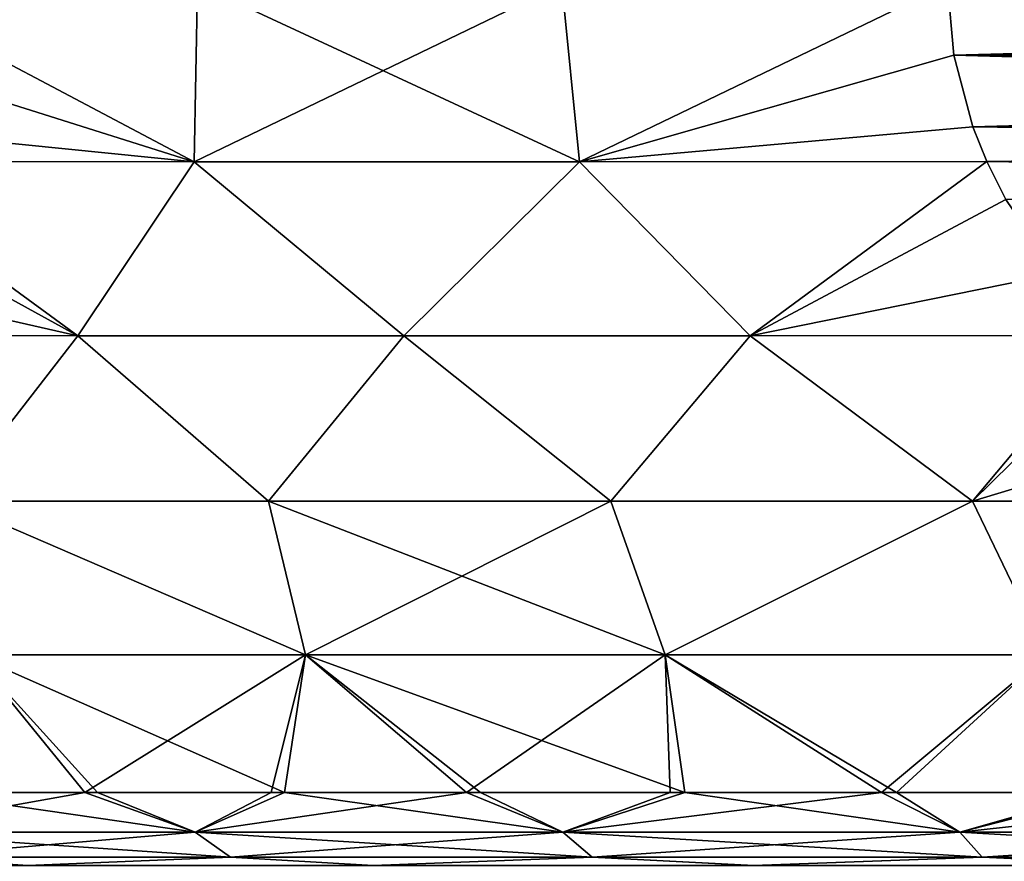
# Model space of a CAD drawing. Header units: metres. Extents: x -71 to 30, y -21 to 69.
# Tile 62 of 111: x -9.52 to -5.33, y 32.52 to 36.11. Entities that reach past the tile are written whole.
import ezdxf

# ---------------------------------------------------------------- set-up
doc = ezdxf.new("R2010")
doc.units = ezdxf.units.M
doc.layers.add('solid_DUSCHE_AUFPUTZ_EU_ASM_SW0003', color=7, linetype='CONTINUOUS')

msp = doc.modelspace()

# ---------------------------------------------------------------- linework, layer by layer
at = {"layer": 'solid_DUSCHE_AUFPUTZ_EU_ASM_SW0003'}
for points in [[(-10.219645, 35.954323, 0.200944), (-10.206499, 36.256329, 0.178175), (-8.778082, 35.499031, -0.807996)], [(-10.219645, 35.954327, 24.799055), (-8.778082, 35.499031, 25.807997), (-10.206499, 36.256329, 24.821825)], [(-10.219645, 35.954323, -149.799057), (-10.206499, 36.256329, -149.821823), (-8.778082, 35.499031, -150.807999)], [(-10.219645, 35.954327, -125.200943), (-8.778082, 35.499031, -124.192001), (-10.206499, 36.256329, -125.178177)], [(-8.778082, 35.499031, -0.807996), (-10.206499, 36.256329, 0.178175), (-8.763804, 36.256329, -0.886401)], [(-8.778082, 35.499031, 25.807997), (-8.763804, 36.256329, 25.8864), (-10.206499, 36.256329, 24.821825)], [(-8.778082, 35.499031, -150.807999), (-10.206499, 36.256329, -149.821823), (-8.763804, 36.256329, -150.886398)], [(-8.778082, 35.499031, -124.192001), (-8.763804, 36.256329, -124.113602), (-10.206499, 36.256329, -125.178177)], [(-8.778082, 35.499031, -0.807996), (-8.763804, 36.256329, -0.886401), (-7.211061, 36.256329, -1.782878)], [(-8.778082, 35.499031, -0.807996), (-7.211061, 36.256329, -1.782878), (-7.136022, 35.499031, -1.75604)], [(-7.136022, 35.499031, 26.756041), (-8.763804, 36.256329, 25.8864), (-8.778082, 35.499031, 25.807997)], [(-8.778082, 35.499031, -150.807999), (-8.763804, 36.256329, -150.886398), (-7.211061, 36.256329, -151.782883)], [(-8.778082, 35.499031, -150.807999), (-7.211061, 36.256329, -151.782883), (-7.136022, 35.499031, -151.756042)], [(-7.136022, 35.499031, -123.243958), (-8.763804, 36.256329, -124.113602), (-8.778082, 35.499031, -124.192001)], [(-7.136022, 35.499031, 26.756041), (-7.211061, 36.256329, 26.782879), (-8.763804, 36.256329, 25.8864)], [(-7.136022, 35.499031, -123.243958), (-7.211061, 36.256329, -123.217125), (-8.763804, 36.256329, -124.113602)], [(-7.136022, 35.499031, -1.75604), (-7.211061, 36.256329, -1.782878), (-5.567764, 36.256329, -2.5)], [(-7.136022, 35.499031, 26.756041), (-5.567764, 36.256329, 27.5), (-7.211061, 36.256329, 26.782879)], [(-7.136022, 35.499031, -151.756042), (-7.211061, 36.256329, -151.782883), (-5.567764, 36.256329, -152.5)], [(-7.136022, 35.499031, -123.243958), (-5.567764, 36.256329, -122.5), (-7.211061, 36.256329, -123.217125)], [(-7.136022, 35.499031, -1.75604), (-5.567764, 36.256329, -2.5), (-5.541472, 35.954327, -2.5)], [(-5.541472, 35.954327, 27.5), (-5.567764, 36.256329, 27.5), (-7.136022, 35.499031, 26.756041)], [(-7.136022, 35.499031, -151.756042), (-5.567764, 36.256329, -152.5), (-5.541472, 35.954327, -152.5)], [(-5.541472, 35.954327, -122.5), (-5.567764, 36.256329, -122.5), (-7.136022, 35.499031, -123.243958)], [(5.541472, 35.954327, -2.5), (-5.541472, 35.954327, -2.5), (-5.567764, 36.256329, -2.5)], [(5.567764, 36.256329, -2.5), (5.541472, 35.954327, -2.5), (-5.567764, 36.256329, -2.5)], [(-5.541472, 35.954327, 27.5), (5.567764, 36.256329, 27.5), (-5.567764, 36.256329, 27.5)], [(5.541472, 35.954327, -152.5), (-5.541472, 35.954327, -152.5), (-5.567764, 36.256329, -152.5)], [(5.567764, 36.256329, -152.5), (5.541472, 35.954327, -152.5), (-5.567764, 36.256329, -152.5)], [(-5.541472, 35.954327, -122.5), (5.567764, 36.256329, -122.5), (-5.567764, 36.256329, -122.5)], [(-5.541472, 35.954327, 27.5), (5.541472, 35.954327, 27.5), (5.567764, 36.256329, 27.5)], [(-5.541472, 35.954327, -122.5), (5.541472, 35.954327, -122.5), (5.567764, 36.256329, -122.5)], [(-10.219645, 35.954327, 24.799055), (-10.260062, 35.649342, 24.729052), (-8.778082, 35.499031, 25.807997)], [(-10.219645, 35.954327, -125.200943), (-10.260062, 35.649342, -125.27095), (-8.778082, 35.499031, -124.192001)], [(-10.260062, 35.649345, 0.270948), (-10.219645, 35.954323, 0.200944), (-8.778082, 35.499031, -0.807996)], [(-10.260062, 35.649345, -149.72905), (-10.219645, 35.954323, -149.799057), (-8.778082, 35.499031, -150.807999)], [(-7.136022, 35.499031, -1.75604), (-5.541472, 35.954327, -2.5), (-5.460638, 35.649342, -2.5)], [(-5.460639, 35.649345, 27.5), (-5.541472, 35.954327, 27.5), (-7.136022, 35.499031, 26.756041)], [(-7.136022, 35.499031, -151.756042), (-5.541472, 35.954327, -152.5), (-5.460638, 35.649342, -152.5)], [(-5.460639, 35.649345, -122.5), (-5.541472, 35.954327, -122.5), (-7.136022, 35.499031, -123.243958)], [(5.460639, 35.649345, -2.5), (-5.460638, 35.649342, -2.5), (-5.541472, 35.954327, -2.5)], [(5.541472, 35.954327, -2.5), (5.460639, 35.649345, -2.5), (-5.541472, 35.954327, -2.5)], [(-5.460639, 35.649345, 27.5), (5.541472, 35.954327, 27.5), (-5.541472, 35.954327, 27.5)], [(5.460639, 35.649345, -152.5), (-5.460638, 35.649342, -152.5), (-5.541472, 35.954327, -152.5)], [(5.541472, 35.954327, -152.5), (5.460639, 35.649345, -152.5), (-5.541472, 35.954327, -152.5)], [(-5.460639, 35.649345, -122.5), (5.541472, 35.954327, -122.5), (-5.541472, 35.954327, -122.5)], [(-5.460639, 35.649345, 27.5), (5.460638, 35.649342, 27.5), (5.541472, 35.954327, 27.5)], [(-5.460639, 35.649345, -122.5), (5.460638, 35.649342, -122.5), (5.541472, 35.954327, -122.5)], [(-10.260062, 35.649345, 0.270948), (-8.778082, 35.499031, -0.807996), (-10.290266, 35.500187, 0.323263)], [(-10.260062, 35.649345, -149.72905), (-8.778082, 35.499031, -150.807999), (-10.290266, 35.500187, -149.676743)], [(-10.260062, 35.649342, 24.729052), (-10.290266, 35.500187, 24.676737), (-8.778082, 35.499031, 25.807997)], [(-10.260062, 35.649342, -125.27095), (-10.290266, 35.500187, -125.323265), (-8.778082, 35.499031, -124.192001)], [(-5.460639, 35.649345, 27.5), (-7.136022, 35.499031, 26.756041), (-5.40023, 35.500187, 27.5)], [(-5.460639, 35.649345, -122.5), (-7.136022, 35.499031, -123.243958), (-5.40023, 35.500187, -122.5)], [(-7.136022, 35.499031, -1.75604), (-5.460638, 35.649342, -2.5), (-5.40023, 35.500187, -2.5)], [(-7.136022, 35.499031, -151.756042), (-5.460638, 35.649342, -152.5), (-5.40023, 35.500187, -152.5)], [(-5.460639, 35.649345, 27.5), (-5.40023, 35.500187, 27.5), (5.460638, 35.649342, 27.5)], [(-5.460639, 35.649345, -122.5), (-5.40023, 35.500187, -122.5), (5.460638, 35.649342, -122.5)], [(5.460639, 35.649345, -2.5), (5.40023, 35.500187, -2.5), (-5.460638, 35.649342, -2.5)], [(5.460639, 35.649345, -152.5), (5.40023, 35.500187, -152.5), (-5.460638, 35.649342, -152.5)], [(5.40023, 35.500187, -2.5), (-5.40023, 35.500187, -2.5), (-5.460638, 35.649342, -2.5)], [(5.40023, 35.500187, -152.5), (-5.40023, 35.500187, -152.5), (-5.460638, 35.649342, -152.5)], [(-5.40023, 35.500187, 27.5), (5.40023, 35.500187, 27.5), (5.460638, 35.649342, 27.5)], [(-5.40023, 35.500187, -122.5), (5.40023, 35.500187, -122.5), (5.460638, 35.649342, -122.5)], [(-10.290266, 35.500187, 24.676737), (-10.330865, 35.338898, 24.606417), (-9.274223, 34.758484, 25.255135)], [(-10.290266, 35.500187, -125.323265), (-10.330865, 35.338898, -125.393585), (-9.274223, 34.758484, -124.744865)], [(-10.330864, 35.338902, 0.393582), (-10.290266, 35.500187, 0.323263), (-9.274223, 34.758484, -0.255135)], [(-10.330864, 35.338902, -149.606415), (-10.290266, 35.500187, -149.676743), (-9.274223, 34.758484, -150.255142)], [(-10.290266, 35.500187, 0.323263), (-8.778082, 35.499031, -0.807996), (-9.274223, 34.758484, -0.255135)], [(-8.778082, 35.499031, 25.807997), (-10.290266, 35.500187, 24.676737), (-9.274223, 34.758484, 25.255135)], [(-10.290266, 35.500187, -149.676743), (-8.778082, 35.499031, -150.807999), (-9.274223, 34.758484, -150.255142)], [(-8.778082, 35.499031, -124.192001), (-10.290266, 35.500187, -125.323265), (-9.274223, 34.758484, -124.744865)], [(-8.778082, 35.499031, -0.807996), (-7.885187, 34.758484, -1.157544), (-9.274223, 34.758484, -0.255135)], [(-8.778082, 35.499031, 25.807997), (-9.274223, 34.758484, 25.255135), (-7.885187, 34.758484, 26.157543)], [(-8.778082, 35.499031, -150.807999), (-7.885187, 34.758484, -151.157547), (-9.274223, 34.758484, -150.255142)], [(-8.778082, 35.499031, -124.192001), (-9.274223, 34.758484, -124.744865), (-7.885187, 34.758484, -123.842453)], [(-8.778082, 35.499031, -0.807996), (-7.136022, 35.499031, -1.75604), (-7.885187, 34.758484, -1.157544)], [(-7.136022, 35.499031, 26.756041), (-8.778082, 35.499031, 25.807997), (-7.885187, 34.758484, 26.157543)], [(-8.778082, 35.499031, -150.807999), (-7.136022, 35.499031, -151.756042), (-7.885187, 34.758484, -151.157547)], [(-7.136022, 35.499031, -123.243958), (-8.778082, 35.499031, -124.192001), (-7.885187, 34.758484, -123.842453)], [(-7.136022, 35.499031, -1.75604), (-6.409159, 34.758484, -1.909281), (-7.885187, 34.758484, -1.157544)], [(-7.136022, 35.499031, 26.756041), (-7.885187, 34.758484, 26.157543), (-6.409159, 34.758484, 26.909281)], [(-7.136022, 35.499031, -151.756042), (-6.409159, 34.758484, -151.909286), (-7.885187, 34.758484, -151.157547)], [(-7.136022, 35.499031, -123.243958), (-7.885187, 34.758484, -123.842453), (-6.409159, 34.758484, -123.090721)], [(-7.136022, 35.499031, -1.75604), (-5.40023, 35.500187, -2.5), (-6.409159, 34.758484, -1.909281)], [(-5.40023, 35.500187, 27.5), (-7.136022, 35.499031, 26.756041), (-6.409159, 34.758484, 26.909281)], [(-7.136022, 35.499031, -151.756042), (-5.40023, 35.500187, -152.5), (-6.409159, 34.758484, -151.909286)], [(-5.40023, 35.500187, -122.5), (-7.136022, 35.499031, -123.243958), (-6.409159, 34.758484, -123.090721)], [(-6.409159, 34.758484, -1.909281), (-5.40023, 35.500187, -2.5), (-5.319032, 35.338898, -2.5)], [(-5.319034, 35.338902, 27.5), (-5.40023, 35.500187, 27.5), (-6.409159, 34.758484, 26.909281)], [(-6.409159, 34.758484, -151.909286), (-5.40023, 35.500187, -152.5), (-5.319032, 35.338898, -152.5)], [(-5.319034, 35.338902, -122.5), (-5.40023, 35.500187, -122.5), (-6.409159, 34.758484, -123.090721)], [(5.319034, 35.338902, -2.5), (-5.319032, 35.338898, -2.5), (-5.40023, 35.500187, -2.5)], [(5.40023, 35.500187, -2.5), (5.319034, 35.338902, -2.5), (-5.40023, 35.500187, -2.5)], [(-5.319034, 35.338902, 27.5), (5.40023, 35.500187, 27.5), (-5.40023, 35.500187, 27.5)], [(5.319034, 35.338902, -152.5), (-5.319032, 35.338898, -152.5), (-5.40023, 35.500187, -152.5)], [(5.40023, 35.500187, -152.5), (5.319034, 35.338902, -152.5), (-5.40023, 35.500187, -152.5)], [(-5.319034, 35.338902, -122.5), (5.40023, 35.500187, -122.5), (-5.40023, 35.500187, -122.5)], [(-10.330865, 35.338898, 24.606417), (-10.43746, 35.021793, 24.421789), (-9.274223, 34.758484, 25.255135)], [(-10.330865, 35.338898, -125.393585), (-10.43746, 35.021793, -125.578209), (-9.274223, 34.758484, -124.744865)], [(-10.437459, 35.021793, 0.578209), (-10.330864, 35.338902, 0.393582), (-9.274223, 34.758484, -0.255135)], [(-10.437459, 35.021793, -149.421783), (-10.330864, 35.338902, -149.606415), (-9.274223, 34.758484, -150.255142)], [(-5.105844, 35.021793, 27.5), (-5.319034, 35.338902, 27.5), (-6.409159, 34.758484, 26.909281)], [(-5.105844, 35.021793, -122.5), (-5.319034, 35.338902, -122.5), (-6.409159, 34.758484, -123.090721)], [(-6.409159, 34.758484, -1.909281), (-5.319032, 35.338898, -2.5), (-5.105842, 35.021793, -2.5)], [(-6.409159, 34.758484, -151.909286), (-5.319032, 35.338898, -152.5), (-5.105842, 35.021793, -152.5)], [(-10.437459, 35.021793, 0.578209), (-9.274223, 34.758484, -0.255135), (-10.555635, 34.759335, 0.782897)], [(-10.43746, 35.021793, 24.421789), (-10.555635, 34.759335, 24.217104), (-9.274223, 34.758484, 25.255135)], [(-10.437459, 35.021793, -149.421783), (-9.274223, 34.758484, -150.255142), (-10.555635, 34.759335, -149.217102)], [(-10.43746, 35.021793, -125.578209), (-10.555635, 34.759335, -125.782898), (-9.274223, 34.758484, -124.744865)], [(-6.409159, 34.758484, -1.909281), (-5.105842, 35.021793, -2.5), (-4.869492, 34.759335, -2.5)], [(-5.105844, 35.021793, 27.5), (-6.409159, 34.758484, 26.909281), (-4.869492, 34.759335, 27.5)], [(-6.409159, 34.758484, -151.909286), (-5.105842, 35.021793, -152.5), (-4.869492, 34.759335, -152.5)], [(-5.105844, 35.021793, -122.5), (-6.409159, 34.758484, -123.090721), (-4.869492, 34.759335, -122.5)], [(-10.555635, 34.759335, 0.782897), (-9.274223, 34.758484, -0.255135), (-9.82038, 34.052567, 0.523243)], [(-9.274223, 34.758484, 25.255135), (-10.555635, 34.759335, 24.217104), (-9.820377, 34.052567, 24.476759)], [(-10.555635, 34.759335, -149.217102), (-9.274223, 34.758484, -150.255142), (-9.82038, 34.052567, -149.476761)], [(-9.274223, 34.758484, -124.744865), (-10.555635, 34.759335, -125.782898), (-9.820377, 34.052567, -125.523239)], [(-9.274223, 34.758484, -0.255135), (-8.461891, 34.052567, -0.472238), (-9.82038, 34.052567, 0.523243)], [(-9.274223, 34.758484, -150.255142), (-8.461891, 34.052567, -150.472244), (-9.82038, 34.052567, -149.476761)], [(-9.274223, 34.758484, 25.255135), (-9.820377, 34.052567, 24.476759), (-8.461888, 34.052567, 25.47224)], [(-9.274223, 34.758484, -124.744865), (-9.820377, 34.052567, -125.523239), (-8.461888, 34.052567, -124.527763)], [(-9.274223, 34.758484, -0.255135), (-7.885187, 34.758484, -1.157544), (-8.461891, 34.052567, -0.472238)], [(-7.885187, 34.758484, 26.157543), (-9.274223, 34.758484, 25.255135), (-8.461888, 34.052567, 25.47224)], [(-9.274223, 34.758484, -150.255142), (-7.885187, 34.758484, -151.157547), (-8.461891, 34.052567, -150.472244)], [(-7.885187, 34.758484, -123.842453), (-9.274223, 34.758484, -124.744865), (-8.461888, 34.052567, -124.527763)], [(-7.885187, 34.758484, -1.157544), (-7.003345, 34.052567, -1.314331), (-8.461891, 34.052567, -0.472238)], [(-7.885187, 34.758484, -151.157547), (-7.003345, 34.052567, -151.314331), (-8.461891, 34.052567, -150.472244)], [(-7.885187, 34.758484, 26.157543), (-8.461888, 34.052567, 25.47224), (-7.003342, 34.052567, 26.314333)], [(-7.885187, 34.758484, -123.842453), (-8.461888, 34.052567, -124.527763), (-7.003342, 34.052567, -123.685669)], [(-7.885187, 34.758484, -1.157544), (-6.409159, 34.758484, -1.909281), (-7.003345, 34.052567, -1.314331)], [(-6.409159, 34.758484, 26.909281), (-7.885187, 34.758484, 26.157543), (-7.003342, 34.052567, 26.314333)], [(-7.885187, 34.758484, -151.157547), (-6.409159, 34.758484, -151.909286), (-7.003345, 34.052567, -151.314331)], [(-6.409159, 34.758484, -123.090721), (-7.885187, 34.758484, -123.842453), (-7.003342, 34.052567, -123.685669)], [(-6.409159, 34.758484, -1.909281), (-5.461988, 34.052567, -1.993076), (-7.003345, 34.052567, -1.314331)], [(-6.409159, 34.758484, -151.909286), (-5.461988, 34.052567, -151.993073), (-7.003345, 34.052567, -151.314331)], [(-6.409159, 34.758484, 26.909281), (-7.003342, 34.052567, 26.314333), (-5.461986, 34.052567, 26.993076)], [(-6.409159, 34.758484, -123.090721), (-7.003342, 34.052567, -123.685669), (-5.461986, 34.052567, -123.00692)], [(-6.409159, 34.758484, -1.909281), (-4.869492, 34.759335, -2.5), (-5.461988, 34.052567, -1.993076)], [(-4.869492, 34.759335, 27.5), (-6.409159, 34.758484, 26.909281), (-5.461986, 34.052567, 26.993076)], [(-6.409159, 34.758484, -151.909286), (-4.869492, 34.759335, -152.5), (-5.461988, 34.052567, -151.993073)], [(-4.869492, 34.759335, -122.5), (-6.409159, 34.758484, -123.090721), (-5.461986, 34.052567, -123.00692)], [(-5.461988, 34.052567, -1.993076), (-4.869492, 34.759335, -2.5), (-4.806211, 34.698811, -2.5)], [(-5.461988, 34.052567, -151.993073), (-4.869492, 34.759335, -152.5), (-4.806211, 34.698811, -152.5)], [(-4.806214, 34.698811, 27.5), (-4.869492, 34.759335, 27.5), (-5.461986, 34.052567, 26.993076)], [(-4.806214, 34.698811, -122.5), (-4.869492, 34.759335, -122.5), (-5.461986, 34.052567, -123.00692)], [(-5.461988, 34.052567, -1.993076), (-4.806211, 34.698811, -2.5), (-4.400451, 34.373932, -2.5)], [(-5.461988, 34.052567, -151.993073), (-4.806211, 34.698811, -152.5), (-4.400451, 34.373932, -152.5)], [(-4.400461, 34.37394, 27.5), (-4.806214, 34.698811, 27.5), (-5.461986, 34.052567, 26.993076)], [(-4.400461, 34.37394, -122.5), (-4.806214, 34.698811, -122.5), (-5.461986, 34.052567, -123.00692)], [(-5.461988, 34.052567, -1.993076), (-4.400451, 34.373932, -2.5), (-3.871361, 34.059326, -2.5)], [(-5.461988, 34.052567, -151.993073), (-4.400451, 34.373932, -152.5), (-3.871361, 34.059326, -152.5)], [(-3.871381, 34.059334, 27.5), (-4.400461, 34.37394, 27.5), (-5.461986, 34.052567, 26.993076)], [(-3.871381, 34.059334, -122.5), (-4.400461, 34.37394, -122.5), (-5.461986, 34.052567, -123.00692)], [(-9.82038, 34.052567, 0.523243), (-8.304324, 33.397594, -0.114007), (-9.722757, 33.397594, 0.943922)], [(-9.82038, 34.052567, 0.523243), (-8.461891, 34.052567, -0.472238), (-8.304324, 33.397594, -0.114007)], [(-9.82038, 34.052567, -149.476761), (-8.304324, 33.397594, -150.114014), (-9.722757, 33.397594, -149.056076)], [(-9.82038, 34.052567, -149.476761), (-8.461891, 34.052567, -150.472244), (-8.304324, 33.397594, -150.114014)], [(-9.820377, 34.052567, 24.476759), (-9.722762, 33.397594, 24.056074), (-8.304329, 33.397594, 25.114004)], [(-8.461888, 34.052567, 25.47224), (-9.820377, 34.052567, 24.476759), (-8.304329, 33.397594, 25.114004)], [(-9.820377, 34.052567, -125.523239), (-9.722762, 33.397594, -125.943924), (-8.304329, 33.397594, -124.885994)], [(-8.461888, 34.052567, -124.527763), (-9.820377, 34.052567, -125.523239), (-8.304329, 33.397594, -124.885994)], [(-8.461891, 34.052567, -0.472238), (-7.003345, 34.052567, -1.314331), (-8.304324, 33.397594, -0.114007)], [(-8.461891, 34.052567, -150.472244), (-7.003345, 34.052567, -151.314331), (-8.304324, 33.397594, -150.114014)], [(-8.461888, 34.052567, 25.47224), (-8.304329, 33.397594, 25.114004), (-6.771888, 33.397594, 25.998758)], [(-7.003342, 34.052567, 26.314333), (-8.461888, 34.052567, 25.47224), (-6.771888, 33.397594, 25.998758)], [(-8.461888, 34.052567, -124.527763), (-8.304329, 33.397594, -124.885994), (-6.771888, 33.397594, -124.001244)], [(-7.003342, 34.052567, -123.685669), (-8.461888, 34.052567, -124.527763), (-6.771888, 33.397594, -124.001244)], [(-7.003345, 34.052567, -1.314331), (-6.771883, 33.397594, -0.998762), (-8.304324, 33.397594, -0.114007)], [(-7.003345, 34.052567, -151.314331), (-6.771883, 33.397594, -150.998764), (-8.304324, 33.397594, -150.114014)], [(-7.003345, 34.052567, -1.314331), (-5.461988, 34.052567, -1.993076), (-6.771883, 33.397594, -0.998762)], [(-7.003345, 34.052567, -151.314331), (-5.461988, 34.052567, -151.993073), (-6.771883, 33.397594, -150.998764)], [(-5.461986, 34.052567, 26.993076), (-7.003342, 34.052567, 26.314333), (-6.771888, 33.397594, 25.998758)], [(-5.461986, 34.052567, -123.00692), (-7.003342, 34.052567, -123.685669), (-6.771888, 33.397594, -124.001244)], [(-5.461986, 34.052567, 26.993076), (-6.771888, 33.397594, 25.998758), (-5.146478, 33.397594, 26.698195)], [(-5.461986, 34.052567, -123.00692), (-6.771888, 33.397594, -124.001244), (-5.146478, 33.397594, -123.301804)], [(-5.461988, 34.052567, -1.993076), (-5.146472, 33.397594, -1.698196), (-6.771883, 33.397594, -0.998762)], [(-5.461988, 34.052567, -151.993073), (-5.146472, 33.397594, -151.698196), (-6.771883, 33.397594, -150.998764)], [(-5.461988, 34.052567, -1.993076), (-3.871361, 34.059326, -2.5), (-3.857531, 34.052292, -2.5)], [(-5.461988, 34.052567, -151.993073), (-3.871361, 34.059326, -152.5), (-3.857531, 34.052292, -152.5)], [(-5.461988, 34.052567, -1.993076), (-3.857531, 34.052292, -2.5), (-5.146472, 33.397594, -1.698196)], [(-5.461988, 34.052567, -151.993073), (-3.857531, 34.052292, -152.5), (-5.146472, 33.397594, -151.698196)], [(-3.871381, 34.059334, 27.5), (-5.461986, 34.052567, 26.993076), (-3.85753, 34.052292, 27.5)], [(-3.871381, 34.059334, -122.5), (-5.461986, 34.052567, -123.00692), (-3.85753, 34.052292, -122.5)], [(-3.85753, 34.052292, 27.5), (-5.461986, 34.052567, 26.993076), (-5.146478, 33.397594, 26.698195)], [(-3.85753, 34.052292, -122.5), (-5.461986, 34.052567, -123.00692), (-5.146478, 33.397594, -123.301804)], [(-9.244087, 32.810917, 1.169017), (-9.994674, 32.810917, 1.825225), (-9.722757, 33.397594, 0.943922)], [(-9.244087, 32.810917, -148.830978), (-9.994674, 32.810917, -148.174774), (-9.722757, 33.397594, -149.056076)], [(-9.722762, 33.397594, 24.056074), (-9.943167, 32.810917, 23.222769), (-9.18943, 32.810917, 23.875355)], [(-9.722762, 33.397594, -125.943924), (-9.943167, 32.810917, -126.777229), (-9.18943, 32.810917, -126.124641)], [(-9.722762, 33.397594, 24.056074), (-9.18943, 32.810917, 23.875355), (-8.392979, 32.810917, 24.475067)], [(-8.304329, 33.397594, 25.114004), (-9.722762, 33.397594, 24.056074), (-8.392979, 32.810917, 24.475067)], [(-9.722762, 33.397594, -125.943924), (-9.18943, 32.810917, -126.124641), (-8.392979, 32.810917, -125.524933)], [(-8.304329, 33.397594, -124.885994), (-9.722762, 33.397594, -125.943924), (-8.392979, 32.810917, -125.524933)], [(-9.244087, 32.810917, 1.169017), (-9.722757, 33.397594, 0.943922), (-8.304324, 33.397594, -0.114007)], [(-9.244087, 32.810917, -148.830978), (-9.722757, 33.397594, -149.056076), (-8.304324, 33.397594, -150.114014)], [(-8.450532, 32.810917, 0.565478), (-9.244087, 32.810917, 1.169017), (-8.304324, 33.397594, -0.114007)], [(-8.450532, 32.810917, -149.434525), (-9.244087, 32.810917, -148.830978), (-8.304324, 33.397594, -150.114014)], [(-7.617698, 32.810917, 0.017412), (-8.450532, 32.810917, 0.565478), (-8.304324, 33.397594, -0.114007)], [(-7.617698, 32.810917, -149.98259), (-8.450532, 32.810917, -149.434525), (-8.304324, 33.397594, -150.114014)], [(-8.304329, 33.397594, 25.114004), (-8.392979, 32.810917, 24.475067), (-7.557516, 32.810917, 25.019117)], [(-8.304329, 33.397594, -124.885994), (-8.392979, 32.810917, -125.524933), (-7.557516, 32.810917, -124.980881)], [(-8.304329, 33.397594, 25.114004), (-7.557516, 32.810917, 25.019117), (-6.686924, 32.810917, 25.504974)], [(-6.771888, 33.397594, 25.998758), (-8.304329, 33.397594, 25.114004), (-6.686924, 32.810917, 25.504974)], [(-8.304329, 33.397594, -124.885994), (-7.557516, 32.810917, -124.980881), (-6.686924, 32.810917, -124.495026)], [(-6.771888, 33.397594, -124.001244), (-8.304329, 33.397594, -124.885994), (-6.686924, 32.810917, -124.495026)], [(-7.617698, 32.810917, 0.017412), (-8.304324, 33.397594, -0.114007), (-6.771883, 33.397594, -0.998762)], [(-7.617698, 32.810917, -149.98259), (-8.304324, 33.397594, -150.114014), (-6.771883, 33.397594, -150.998764)], [(-6.749455, 32.810917, -0.472632), (-7.617698, 32.810917, 0.017412), (-6.771883, 33.397594, -0.998762)], [(-6.749455, 32.810917, -150.472626), (-7.617698, 32.810917, -149.98259), (-6.771883, 33.397594, -150.998764)], [(-6.771888, 33.397594, 25.998758), (-6.686924, 32.810917, 25.504974), (-5.78525, 32.810917, 25.930384)], [(-5.146478, 33.397594, 26.698195), (-6.771888, 33.397594, 25.998758), (-5.78525, 32.810917, 25.930384)], [(-6.771888, 33.397594, -124.001244), (-6.686924, 32.810917, -124.495026), (-5.78525, 32.810917, -124.069618)], [(-5.146478, 33.397594, -123.301804), (-6.771888, 33.397594, -124.001244), (-5.78525, 32.810917, -124.069618)], [(-5.84984, 32.810917, -0.902377), (-6.771883, 33.397594, -0.998762), (-5.146472, 33.397594, -1.698196)], [(-5.84984, 32.810917, -0.902377), (-6.749455, 32.810917, -0.472632), (-6.771883, 33.397594, -0.998762)], [(-5.84984, 32.810917, -150.902374), (-6.771883, 33.397594, -150.998764), (-5.146472, 33.397594, -151.698196)], [(-5.84984, 32.810917, -150.902374), (-6.749455, 32.810917, -150.472626), (-6.771883, 33.397594, -150.998764)], [(-4.923033, 32.810917, -1.269825), (-5.84984, 32.810917, -0.902377), (-5.146472, 33.397594, -1.698196)], [(-4.923033, 32.810917, -151.269821), (-5.84984, 32.810917, -150.902374), (-5.146472, 33.397594, -151.698196)], [(-5.146478, 33.397594, 26.698195), (-5.78525, 32.810917, 25.930384), (-4.856685, 32.810917, 26.293365)], [(-5.146478, 33.397594, -123.301804), (-5.78525, 32.810917, -124.069618), (-4.856685, 32.810917, -123.706635)], [(-10.19167, 32.642487, 2.30833), (-9.994674, 32.810917, 1.825225), (-9.244087, 32.810917, 1.169017)], [(-8.774199, 32.642487, 1.065241), (-10.19167, 32.642487, 2.30833), (-9.244087, 32.810917, 1.169017)], [(-10.19167, 32.642487, 22.691669), (-8.774199, 32.642487, 23.934759), (-9.943167, 32.810917, 23.222769)], [(-10.19167, 32.642487, -147.691666), (-9.994674, 32.810917, -148.174774), (-9.244087, 32.810917, -148.830978)], [(-8.774199, 32.642487, -148.934753), (-10.19167, 32.642487, -147.691666), (-9.244087, 32.810917, -148.830978)], [(-10.19167, 32.642487, -127.308327), (-8.774199, 32.642487, -126.065239), (-9.943167, 32.810917, -126.777229)], [(-8.774199, 32.642487, 23.934759), (-9.18943, 32.810917, 23.875355), (-9.943167, 32.810917, 23.222769)], [(-8.774199, 32.642487, -126.065239), (-9.18943, 32.810917, -126.124641), (-9.943167, 32.810917, -126.777229)], [(-8.774199, 32.642487, 1.065241), (-9.244087, 32.810917, 1.169017), (-8.450532, 32.810917, 0.565478)], [(-8.774199, 32.642487, -148.934753), (-9.244087, 32.810917, -148.830978), (-8.450532, 32.810917, -149.434525)], [(-8.774199, 32.642487, 23.934759), (-8.392979, 32.810917, 24.475067), (-9.18943, 32.810917, 23.875355)], [(-8.774199, 32.642487, -126.065239), (-8.392979, 32.810917, -125.524933), (-9.18943, 32.810917, -126.124641)], [(-8.774199, 32.642487, 1.065241), (-8.450532, 32.810917, 0.565478), (-7.617698, 32.810917, 0.017412)], [(-7.206599, 32.642487, 0.017804), (-8.774199, 32.642487, 1.065241), (-7.617698, 32.810917, 0.017412)], [(-8.774199, 32.642487, 23.934759), (-7.206599, 32.642487, 24.982195), (-8.392979, 32.810917, 24.475067)], [(-8.774199, 32.642487, -148.934753), (-8.450532, 32.810917, -149.434525), (-7.617698, 32.810917, -149.98259)], [(-7.206599, 32.642487, -149.982193), (-8.774199, 32.642487, -148.934753), (-7.617698, 32.810917, -149.98259)], [(-8.774199, 32.642487, -126.065239), (-7.206599, 32.642487, -125.017807), (-8.392979, 32.810917, -125.524933)], [(-7.206599, 32.642487, 24.982195), (-7.557516, 32.810917, 25.019117), (-8.392979, 32.810917, 24.475067)], [(-7.206599, 32.642487, -125.017807), (-7.557516, 32.810917, -124.980881), (-8.392979, 32.810917, -125.524933)], [(-7.206599, 32.642487, 0.017804), (-7.617698, 32.810917, 0.017412), (-6.749455, 32.810917, -0.472632)], [(-7.206599, 32.642487, -149.982193), (-7.617698, 32.810917, -149.98259), (-6.749455, 32.810917, -150.472626)], [(-7.206599, 32.642487, 24.982195), (-6.686924, 32.810917, 25.504974), (-7.557516, 32.810917, 25.019117)], [(-7.206599, 32.642487, -125.017807), (-6.686924, 32.810917, -124.495026), (-7.557516, 32.810917, -124.980881)], [(-7.206599, 32.642487, 0.017804), (-6.749455, 32.810917, -0.472632), (-5.84984, 32.810917, -0.902377)], [(-5.515692, 32.642487, -0.816059), (-7.206599, 32.642487, 0.017804), (-5.84984, 32.810917, -0.902377)], [(-7.206599, 32.642487, 24.982195), (-5.515692, 32.642487, 25.816059), (-6.686924, 32.810917, 25.504974)], [(-7.206599, 32.642487, -149.982193), (-6.749455, 32.810917, -150.472626), (-5.84984, 32.810917, -150.902374)], [(-5.515692, 32.642487, -150.816055), (-7.206599, 32.642487, -149.982193), (-5.84984, 32.810917, -150.902374)], [(-7.206599, 32.642487, -125.017807), (-5.515692, 32.642487, -124.183945), (-6.686924, 32.810917, -124.495026)], [(-5.515692, 32.642487, 25.816059), (-5.78525, 32.810917, 25.930384), (-6.686924, 32.810917, 25.504974)], [(-5.515692, 32.642487, -124.183945), (-5.78525, 32.810917, -124.069618), (-6.686924, 32.810917, -124.495026)], [(-5.515692, 32.642487, -0.816059), (-5.84984, 32.810917, -0.902377), (-4.923033, 32.810917, -1.269825)], [(-5.515692, 32.642487, -150.816055), (-5.84984, 32.810917, -150.902374), (-4.923033, 32.810917, -151.269821)], [(-5.515692, 32.642487, 25.816059), (-4.856685, 32.810917, 26.293365), (-5.78525, 32.810917, 25.930384)], [(-5.515692, 32.642487, -124.183945), (-4.856685, 32.810917, -123.706635), (-5.78525, 32.810917, -124.069618)], [(-5.515692, 32.642487, -0.816059), (-4.923033, 32.810917, -1.269825), (-3.973343, 32.810917, -1.573268)], [(-3.73041, 32.642487, -1.42208), (-5.515692, 32.642487, -0.816059), (-3.973343, 32.810917, -1.573268)], [(-5.515692, 32.642487, 25.816059), (-3.73041, 32.642487, 26.422081), (-4.856685, 32.810917, 26.293365)], [(-5.515692, 32.642487, -150.816055), (-4.923033, 32.810917, -151.269821), (-3.973343, 32.810917, -151.573273)], [(-3.73041, 32.642487, -151.422073), (-5.515692, 32.642487, -150.816055), (-3.973343, 32.810917, -151.573273)], [(-5.515692, 32.642487, -124.183945), (-3.73041, 32.642487, -123.577919), (-4.856685, 32.810917, -123.706635)], [(-10.19167, 32.642487, 22.691669), (-10.016442, 32.536209, 22.516443), (-8.623343, 32.536209, 23.738159)], [(-10.19167, 32.642487, 22.691669), (-8.623343, 32.536209, 23.738159), (-8.774199, 32.642487, 23.934759)], [(-8.774199, 32.642487, 1.065241), (-10.016442, 32.536209, 2.483557), (-10.19167, 32.642487, 2.30833)], [(-10.19167, 32.642487, -127.308327), (-10.016442, 32.536209, -127.483559), (-8.623343, 32.536209, -126.261841)], [(-10.19167, 32.642487, -127.308327), (-8.623343, 32.536209, -126.261841), (-8.774199, 32.642487, -126.065239)], [(-8.774199, 32.642487, -148.934753), (-10.016442, 32.536209, -147.516449), (-10.19167, 32.642487, -147.691666)], [(-8.774199, 32.642487, 1.065241), (-8.623343, 32.536209, 1.261841), (-10.016442, 32.536209, 2.483557)], [(-8.774199, 32.642487, -148.934753), (-8.623343, 32.536209, -148.738159), (-10.016442, 32.536209, -147.516449)], [(-8.774199, 32.642487, 23.934759), (-8.623343, 32.536209, 23.738159), (-7.082695, 32.536209, 24.767588)], [(-8.774199, 32.642487, 23.934759), (-7.082695, 32.536209, 24.767588), (-7.206599, 32.642487, 24.982195)], [(-7.206599, 32.642487, 0.017804), (-8.623343, 32.536209, 1.261841), (-8.774199, 32.642487, 1.065241)], [(-8.774199, 32.642487, -126.065239), (-8.623343, 32.536209, -126.261841), (-7.082695, 32.536209, -125.232414)], [(-8.774199, 32.642487, -126.065239), (-7.082695, 32.536209, -125.232414), (-7.206599, 32.642487, -125.017807)], [(-7.206599, 32.642487, -149.982193), (-8.623343, 32.536209, -148.738159), (-8.774199, 32.642487, -148.934753)], [(-7.206599, 32.642487, 0.017804), (-7.082695, 32.536209, 0.232413), (-8.623343, 32.536209, 1.261841)], [(-7.206599, 32.642487, -149.982193), (-7.082695, 32.536209, -149.767593), (-8.623343, 32.536209, -148.738159)], [(-7.206599, 32.642487, 24.982195), (-7.082695, 32.536209, 24.767588), (-5.42086, 32.536209, 25.587112)], [(-7.206599, 32.642487, 24.982195), (-5.42086, 32.536209, 25.587112), (-5.515692, 32.642487, 25.816059)], [(-5.515692, 32.642487, -0.816059), (-7.082695, 32.536209, 0.232413), (-7.206599, 32.642487, 0.017804)], [(-7.206599, 32.642487, -125.017807), (-7.082695, 32.536209, -125.232414), (-5.42086, 32.536209, -124.412888)], [(-7.206599, 32.642487, -125.017807), (-5.42086, 32.536209, -124.412888), (-5.515692, 32.642487, -124.183945)], [(-5.515692, 32.642487, -150.816055), (-7.082695, 32.536209, -149.767593), (-7.206599, 32.642487, -149.982193)], [(-5.515692, 32.642487, -0.816059), (-5.42086, 32.536209, -0.587113), (-7.082695, 32.536209, 0.232413)], [(-5.515692, 32.642487, -150.816055), (-5.42086, 32.536209, -150.587112), (-7.082695, 32.536209, -149.767593)], [(-5.515692, 32.642487, 25.816059), (-5.42086, 32.536209, 25.587112), (-3.666272, 32.536209, 26.182714)], [(-5.515692, 32.642487, 25.816059), (-3.666272, 32.536209, 26.182714), (-3.73041, 32.642487, 26.422081)], [(-3.73041, 32.642487, -1.42208), (-5.42086, 32.536209, -0.587113), (-5.515692, 32.642487, -0.816059)], [(-5.515692, 32.642487, -124.183945), (-5.42086, 32.536209, -124.412888), (-3.666272, 32.536209, -123.817284)], [(-5.515692, 32.642487, -124.183945), (-3.666272, 32.536209, -123.817284), (-3.73041, 32.642487, -123.577919)], [(-3.73041, 32.642487, -151.422073), (-5.42086, 32.536209, -150.587112), (-5.515692, 32.642487, -150.816055)], [(-3.73041, 32.642487, -1.42208), (-3.666272, 32.536209, -1.182715), (-5.42086, 32.536209, -0.587113)], [(-3.73041, 32.642487, -151.422073), (-3.666272, 32.536209, -151.182709), (-5.42086, 32.536209, -150.587112)], [(-10.016442, 32.536209, 2.483557), (-9.487489, 32.5, 2.343119), (-10.782125, 32.5, 3.729585)], [(-10.016442, 32.536209, -147.516449), (-9.487431, 32.5, -147.656937), (-10.782071, 32.5, -146.270477)], [(-10.78128, 32.5, -128.728546), (-9.486514, 32.5, -127.342209), (-10.016442, 32.536209, -127.483559)], [(-10.78127, 32.5, 21.271467), (-9.486499, 32.5, 22.657804), (-10.016442, 32.536209, 22.516443)], [(-9.486499, 32.5, 22.657804), (-8.623343, 32.536209, 23.738159), (-10.016442, 32.536209, 22.516443)], [(-10.016442, 32.536209, 2.483557), (-8.623343, 32.536209, 1.261841), (-9.487489, 32.5, 2.343119)], [(-9.486514, 32.5, -127.342209), (-8.623343, 32.536209, -126.261841), (-10.016442, 32.536209, -127.483559)], [(-10.016442, 32.536209, -147.516449), (-8.623343, 32.536209, -148.738159), (-9.487431, 32.5, -147.656937)], [(-8.623343, 32.536209, 1.261841), (-8.01586, 32.5, 1.145675), (-9.487489, 32.5, 2.343119)], [(-8.623343, 32.536209, -148.738159), (-8.015799, 32.5, -148.85437), (-9.487431, 32.5, -147.656937)], [(-9.486514, 32.5, -127.342209), (-8.014774, 32.5, -126.144905), (-8.623343, 32.536209, -126.261841)], [(-9.486499, 32.5, 22.657804), (-8.014753, 32.5, 23.855106), (-8.623343, 32.536209, 23.738159)], [(-8.014753, 32.5, 23.855106), (-7.082695, 32.536209, 24.767588), (-8.623343, 32.536209, 23.738159)], [(-8.623343, 32.536209, 1.261841), (-7.082695, 32.536209, 0.232413), (-8.01586, 32.5, 1.145675)], [(-8.014774, 32.5, -126.144905), (-7.082695, 32.536209, -125.232414), (-8.623343, 32.536209, -126.261841)], [(-8.623343, 32.536209, -148.738159), (-7.082695, 32.536209, -149.767593), (-8.015799, 32.5, -148.85437)], [(-7.082695, 32.536209, 0.232413), (-6.395106, 32.5, 0.159942), (-8.01586, 32.5, 1.145675)], [(-7.082695, 32.536209, -149.767593), (-6.395044, 32.5, -149.840088), (-8.015799, 32.5, -148.85437)], [(-8.014774, 32.5, -126.144905), (-6.393931, 32.5, -125.159332), (-7.082695, 32.536209, -125.232414)], [(-8.014753, 32.5, 23.855106), (-6.393903, 32.5, 24.840681), (-7.082695, 32.536209, 24.767588)], [(-6.393903, 32.5, 24.840681), (-5.42086, 32.536209, 25.587112), (-7.082695, 32.536209, 24.767588)], [(-7.082695, 32.536209, 0.232413), (-5.42086, 32.536209, -0.587113), (-6.395106, 32.5, 0.159942)], [(-6.393931, 32.5, -125.159332), (-5.42086, 32.536209, -124.412888), (-7.082695, 32.536209, -125.232414)], [(-7.082695, 32.536209, -149.767593), (-5.42086, 32.536209, -150.587112), (-6.395044, 32.5, -149.840088)], [(-5.42086, 32.536209, -0.587113), (-4.655313, 32.5, -0.595901), (-6.395106, 32.5, 0.159942)], [(-5.42086, 32.536209, -150.587112), (-4.655253, 32.5, -150.595917), (-6.395044, 32.5, -149.840088)], [(-6.393931, 32.5, -125.159332), (-4.654071, 32.5, -124.403656), (-5.42086, 32.536209, -124.412888)], [(-6.393903, 32.5, 24.840681), (-4.654037, 32.5, 25.596355), (-5.42086, 32.536209, 25.587112)], [(-4.654037, 32.5, 25.596355), (-3.666272, 32.536209, 26.182714), (-5.42086, 32.536209, 25.587112)], [(-5.42086, 32.536209, -0.587113), (-3.666272, 32.536209, -1.182715), (-4.655313, 32.5, -0.595901)], [(-4.654071, 32.5, -124.403656), (-3.666272, 32.536209, -123.817284), (-5.42086, 32.536209, -124.412888)], [(-5.42086, 32.536209, -150.587112), (-3.666272, 32.536209, -151.182709), (-4.655253, 32.5, -150.595917)]]:
    msp.add_3dface(points, dxfattribs=at)

doc.saveas('drawing.dxf')
